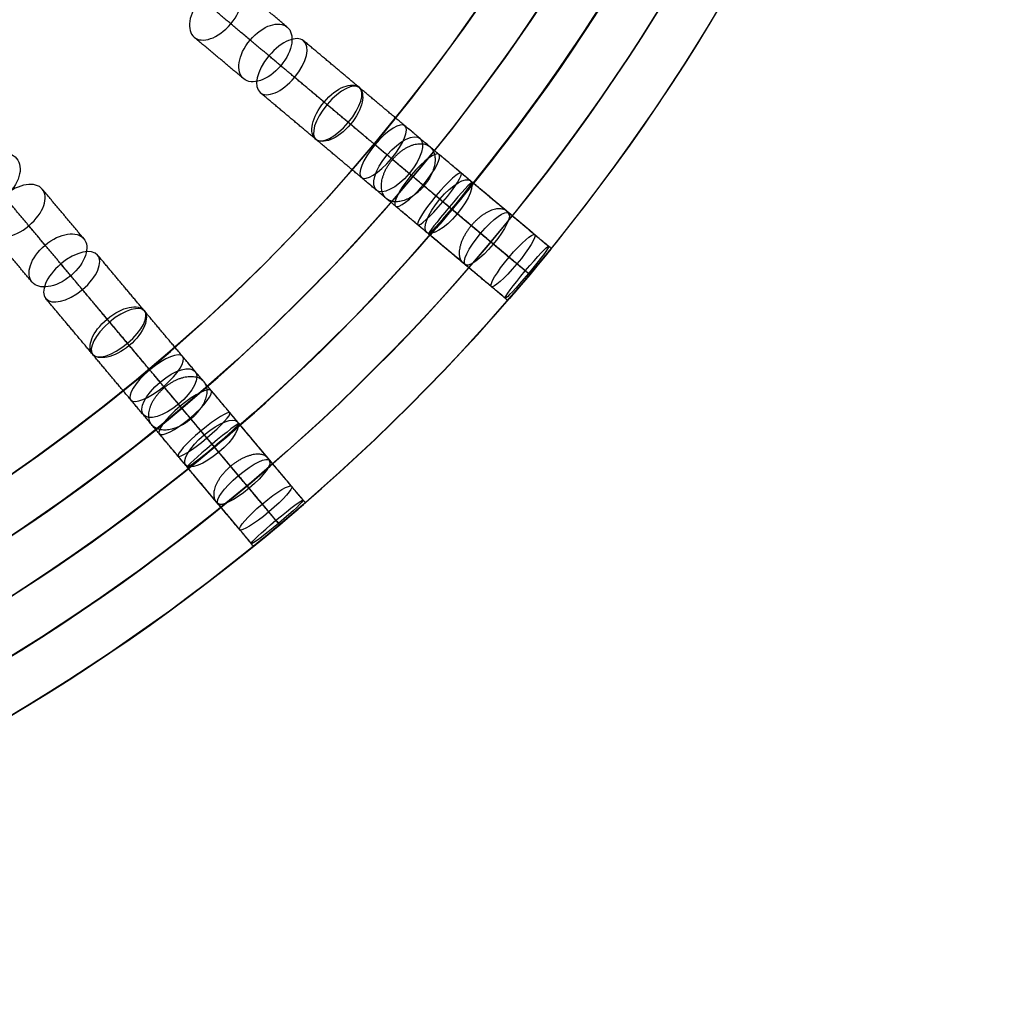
# Model space of a CAD drawing. Header units: millimetres. Extents: x -60 to 60, y -60 to 60.
# Tile 39 of 61: x 31 to 60, y -60 to -31. Entities that reach past the tile are written whole.
import ezdxf

# ---------------------------------------------------------------- set-up
doc = ezdxf.new("R2010")
doc.units = ezdxf.units.MM
doc.header["$MEASUREMENT"] = 0
doc.layers.add('Metal', color=7, linetype='Continuous', true_color=0xb2b2b2)
doc.layers.add('Opal glass', color=7, linetype='Continuous', true_color=0x7b7b7b)

msp = doc.modelspace()

# ---------------------------------------------------------------- linework, layer by layer
at = {"layer": 'Metal'}
for centre, radius in [((0.397, -0.384, 97.154), 56.961), ((0.397, -0.384, 93.154), 53.961), ((0.397, -0.384, 100.154), 53.961)]:
    msp.add_circle(centre, radius, dxfattribs=at)
for centre, radius, start, end in [((0.397, -0.384, 107.154), 56.961, 285.0362, 95.9739), ((0.397, -0.384, 107.154), 56.961, 285.0362, 95.9739), ((0.397, -0.384, 102.154), 56.961, 285.5577, 85.3424), ((0.397, -0.384, 107.154), 55.461, 285.159, 95.8511), ((0.397, -0.384, 107.154), 53.961, 285.2887, 95.7214), ((0.397, -0.384, 107.154), 53.961, 285.2887, 95.7214), ((0.39, -0.346, 97.154), 60, 180, 0), ((0.39, -0.346, 107.154), 60, 180, 0), ((0.39, -0.346, 97.154), 60, 180, 0), ((0.39, -0.346, 97.154), 58.5, 180, 360), ((0.39, -0.346, 97.154), 57, 180, 0), ((0.39, -0.346, 107.154), 57, 180, 0), ((0.39, -0.346, 97.154), 57, 180, 0)]:
    msp.add_arc(centre, radius, start, end, dxfattribs=at)
for points, knots in [([(37.51, -31.494, 137.169), (37.133, -31.943, 137.169), (36.654, -32.081, 137.603), (36.425, -31.889, 138.066), (36.196, -31.697, 138.528), (36.247, -31.2, 138.96), (36.625, -30.751, 138.96), (37.002, -30.301, 138.96), (37.482, -30.164, 138.528), (37.711, -30.357, 138.066), (37.94, -30.549, 137.603), (37.887, -31.044, 137.169), (37.51, -31.494, 137.169)], [0, 0, 0, 0, 1.798117, 1.798117, 1.798117, 3.595535, 3.595535, 3.595535, 5.392954, 5.392954, 5.392954, 7.191071, 7.191071, 7.191071, 7.191071]), ([(37.51, -31.494, 137.169), (37.133, -31.943, 137.169), (36.654, -32.081, 137.603), (36.425, -31.889, 138.066), (36.196, -31.697, 138.528), (36.247, -31.2, 138.96), (36.625, -30.751, 138.96), (37.002, -30.301, 138.96), (37.482, -30.164, 138.528), (37.711, -30.357, 138.066), (37.94, -30.549, 137.603), (37.887, -31.044, 137.169), (37.51, -31.494, 137.169)], [0, 0, 0, 0, 1.798117, 1.798117, 1.798117, 3.595535, 3.595535, 3.595535, 5.392954, 5.392954, 5.392954, 7.191071, 7.191071, 7.191071, 7.191071]), ([(38.987, -32.733, 139.733), (39.362, -32.286, 139.733), (39.413, -31.785, 140.155), (39.178, -31.588, 140.612), (38.942, -31.39, 141.07), (38.457, -31.527, 141.49), (38.082, -31.974, 141.49), (37.707, -32.421, 141.49), (37.657, -32.922, 141.07), (37.892, -33.12, 140.612), (38.128, -33.317, 140.155), (38.612, -33.18, 139.733), (38.987, -32.733, 139.733)], [0, 0, 0, 0, 1.791385, 1.791385, 1.791385, 3.582219, 3.582219, 3.582219, 5.373052, 5.373052, 5.373052, 7.164437, 7.164437, 7.164437, 7.164437]), ([(38.987, -32.733, 139.733), (39.362, -32.286, 139.733), (39.413, -31.785, 140.155), (39.178, -31.588, 140.612), (38.942, -31.39, 141.07), (38.457, -31.527, 141.49), (38.082, -31.974, 141.49), (37.707, -32.421, 141.49), (37.657, -32.922, 141.07), (37.892, -33.12, 140.612), (38.128, -33.317, 140.155), (38.612, -33.18, 139.733), (38.987, -32.733, 139.733)], [0, 0, 0, 0, 1.791385, 1.791385, 1.791385, 3.582219, 3.582219, 3.582219, 5.373052, 5.373052, 5.373052, 7.164437, 7.164437, 7.164437, 7.164437]), ([(39.398, -33.078, 132.766), (39.022, -33.527, 132.766), (38.573, -33.691, 133.22), (38.377, -33.526, 133.708), (38.18, -33.361, 134.195), (38.263, -32.89, 134.648), (38.639, -32.441, 134.648), (39.016, -31.992, 134.648), (39.465, -31.829, 134.195), (39.662, -31.994, 133.708), (39.859, -32.159, 133.22), (39.775, -32.629, 132.766), (39.398, -33.078, 132.766)], [0, 0, 0, 0, 1.79597, 1.79597, 1.79597, 3.591281, 3.591281, 3.591281, 5.386591, 5.386591, 5.386591, 7.182562, 7.182562, 7.182562, 7.182562]), ([(39.398, -33.078, 132.766), (39.022, -33.527, 132.766), (38.573, -33.691, 133.22), (38.377, -33.526, 133.708), (38.18, -33.361, 134.195), (38.263, -32.89, 134.648), (38.639, -32.441, 134.648), (39.016, -31.992, 134.648), (39.465, -31.829, 134.195), (39.662, -31.994, 133.708), (39.859, -32.159, 133.22), (39.775, -32.629, 132.766), (39.398, -33.078, 132.766)], [0, 0, 0, 0, 1.79597, 1.79597, 1.79597, 3.591281, 3.591281, 3.591281, 5.386591, 5.386591, 5.386591, 7.182562, 7.182562, 7.182562, 7.182562]), ([(41.05, -34.464, 135.131), (41.424, -34.018, 135.131), (41.507, -33.542, 135.575), (41.303, -33.371, 136.058), (41.1, -33.2, 136.541), (40.644, -33.363, 136.983), (40.27, -33.809, 136.983), (39.896, -34.256, 136.983), (39.814, -34.732, 136.541), (40.018, -34.903, 136.058), (40.221, -35.074, 135.575), (40.676, -34.91, 135.131), (41.05, -34.464, 135.131)], [0, 0, 0, 0, 1.789504, 1.789504, 1.789504, 3.578487, 3.578487, 3.578487, 5.36747, 5.36747, 5.36747, 7.156975, 7.156975, 7.156975, 7.156975]), ([(41.05, -34.464, 135.131), (41.424, -34.018, 135.131), (41.507, -33.542, 135.575), (41.303, -33.371, 136.058), (41.1, -33.2, 136.541), (40.644, -33.363, 136.983), (40.27, -33.809, 136.983), (39.896, -34.256, 136.983), (39.814, -34.732, 136.541), (40.018, -34.903, 136.058), (40.221, -35.074, 135.575), (40.676, -34.91, 135.131), (41.05, -34.464, 135.131)], [0, 0, 0, 0, 1.789504, 1.789504, 1.789504, 3.578487, 3.578487, 3.578487, 5.36747, 5.36747, 5.36747, 7.156975, 7.156975, 7.156975, 7.156975]), ([(40.986, -34.41, 128.144), (40.609, -34.86, 128.144), (40.192, -35.049, 128.62), (40.029, -34.913, 129.128), (39.867, -34.776, 129.636), (39.98, -34.332, 130.11), (40.357, -33.882, 130.11), (40.734, -33.433, 130.11), (41.152, -33.244, 129.636), (41.315, -33.381, 129.128), (41.478, -33.517, 128.62), (41.364, -33.961, 128.144), (40.986, -34.41, 128.144)], [0, 0, 0, 0, 1.79812, 1.79812, 1.79812, 3.595541, 3.595541, 3.595541, 5.392962, 5.392962, 5.392962, 7.191082, 7.191082, 7.191082, 7.191082]), ([(40.986, -34.41, 128.144), (40.609, -34.86, 128.144), (40.192, -35.049, 128.62), (40.029, -34.913, 129.128), (39.867, -34.776, 129.636), (39.98, -34.332, 130.11), (40.357, -33.882, 130.11), (40.734, -33.433, 130.11), (41.152, -33.244, 129.636), (41.315, -33.381, 129.128), (41.478, -33.517, 128.62), (41.364, -33.961, 128.144), (40.986, -34.41, 128.144)], [0, 0, 0, 0, 1.79812, 1.79812, 1.79812, 3.595541, 3.595541, 3.595541, 5.392962, 5.392962, 5.392962, 7.191082, 7.191082, 7.191082, 7.191082]), ([(42.262, -35.481, 123.318), (41.885, -35.93, 123.318), (41.502, -36.148, 123.807), (41.374, -36.042, 124.333), (41.247, -35.935, 124.858), (41.394, -35.518, 125.346), (41.771, -35.069, 125.346), (42.148, -34.62, 125.346), (42.533, -34.403, 124.858), (42.66, -34.509, 124.333), (42.787, -34.616, 123.807), (42.639, -35.032, 123.318), (42.262, -35.481, 123.318)], [0, 0, 0, 0, 1.796305, 1.796305, 1.796305, 3.591944, 3.591944, 3.591944, 5.387583, 5.387583, 5.387583, 7.183888, 7.183888, 7.183888, 7.183888]), ([(42.262, -35.481, 123.318), (41.885, -35.93, 123.318), (41.502, -36.148, 123.807), (41.374, -36.042, 124.333), (41.247, -35.935, 124.858), (41.394, -35.518, 125.346), (41.771, -35.069, 125.346), (42.148, -34.62, 125.346), (42.533, -34.403, 124.858), (42.66, -34.509, 124.333), (42.787, -34.616, 123.807), (42.639, -35.032, 123.318), (42.262, -35.481, 123.318)], [0, 0, 0, 0, 1.796305, 1.796305, 1.796305, 3.591944, 3.591944, 3.591944, 5.387583, 5.387583, 5.387583, 7.183888, 7.183888, 7.183888, 7.183888]), ([(42.786, -35.921, 130.326), (43.162, -35.474, 130.326), (43.273, -35.024, 130.792), (43.104, -34.882, 131.296), (42.934, -34.739, 131.801), (42.509, -34.926, 132.265), (42.134, -35.373, 132.265), (41.759, -35.82, 132.265), (41.648, -36.271, 131.801), (41.818, -36.414, 131.296), (41.988, -36.556, 130.792), (42.411, -36.368, 130.326), (42.786, -35.921, 130.326)], [0, 0, 0, 0, 1.791387, 1.791387, 1.791387, 3.582223, 3.582223, 3.582223, 5.373059, 5.373059, 5.373059, 7.164447, 7.164447, 7.164447, 7.164447]), ([(42.786, -35.921, 130.326), (43.162, -35.474, 130.326), (43.273, -35.024, 130.792), (43.104, -34.882, 131.296), (42.934, -34.739, 131.801), (42.509, -34.926, 132.265), (42.134, -35.373, 132.265), (41.759, -35.82, 132.265), (41.648, -36.271, 131.801), (41.818, -36.414, 131.296), (41.988, -36.556, 130.792), (42.411, -36.368, 130.326), (42.786, -35.921, 130.326)], [0, 0, 0, 0, 1.791387, 1.791387, 1.791387, 3.582223, 3.582223, 3.582223, 5.373059, 5.373059, 5.373059, 7.164447, 7.164447, 7.164447, 7.164447]), ([(30.823, -36.615, 144.01), (31.259, -36.249, 144.01), (31.396, -35.742, 144.384), (31.173, -35.476, 144.813), (30.951, -35.211, 145.243), (30.427, -35.257, 145.616), (29.991, -35.623, 145.616), (29.555, -35.989, 145.616), (29.418, -36.497, 145.243), (29.641, -36.762, 144.813), (29.864, -37.027, 144.384), (30.387, -36.981, 144.01), (30.823, -36.615, 144.01)], [0, 0, 0, 0, 1.765808, 1.765808, 1.765808, 3.531415, 3.531415, 3.531415, 5.297022, 5.297022, 5.297022, 7.06283, 7.06283, 7.06283, 7.06283]), ([(30.823, -36.615, 144.01), (31.259, -36.249, 144.01), (31.396, -35.742, 144.384), (31.173, -35.476, 144.813), (30.951, -35.211, 145.243), (30.427, -35.257, 145.616), (29.991, -35.623, 145.616), (29.555, -35.989, 145.616), (29.418, -36.497, 145.243), (29.641, -36.762, 144.813), (29.864, -37.027, 144.384), (30.387, -36.981, 144.01), (30.823, -36.615, 144.01)], [0, 0, 0, 0, 1.765808, 1.765808, 1.765808, 3.531415, 3.531415, 3.531415, 5.297022, 5.297022, 5.297022, 7.06283, 7.06283, 7.06283, 7.06283]), ([(43.197, -36.265, 118.398), (42.821, -36.712, 118.398), (42.471, -36.961, 118.895), (42.38, -36.885, 119.433), (42.289, -36.809, 119.971), (42.472, -36.419, 120.467), (42.847, -35.972, 120.467), (43.222, -35.524, 120.467), (43.574, -35.277, 119.971), (43.665, -35.353, 119.433), (43.756, -35.429, 118.895), (43.572, -35.818, 118.398), (43.197, -36.265, 118.398)], [0, 0, 0, 0, 1.79217, 1.79217, 1.79217, 3.583746, 3.583746, 3.583746, 5.375322, 5.375322, 5.375322, 7.167492, 7.167492, 7.167492, 7.167492]), ([(43.197, -36.265, 118.398), (42.821, -36.712, 118.398), (42.471, -36.961, 118.895), (42.38, -36.885, 119.433), (42.289, -36.809, 119.971), (42.472, -36.419, 120.467), (42.847, -35.972, 120.467), (43.222, -35.524, 120.467), (43.574, -35.277, 119.971), (43.665, -35.353, 119.433), (43.756, -35.429, 118.895), (43.572, -35.818, 118.398), (43.197, -36.265, 118.398)], [0, 0, 0, 0, 1.79217, 1.79217, 1.79217, 3.583746, 3.583746, 3.583746, 5.375322, 5.375322, 5.375322, 7.167492, 7.167492, 7.167492, 7.167492]), ([(43.786, -36.76, 113.464), (43.413, -37.205, 113.464), (43.094, -37.485, 113.963), (43.04, -37.439, 114.509), (42.985, -37.393, 115.056), (43.205, -37.03, 115.554), (43.578, -36.585, 115.554), (43.951, -36.14, 115.554), (44.271, -35.861, 115.056), (44.325, -35.907, 114.509), (44.38, -35.953, 113.963), (44.16, -36.315, 113.464), (43.786, -36.76, 113.464)], [0, 0, 0, 0, 1.786582, 1.786582, 1.786582, 3.572664, 3.572664, 3.572664, 5.358745, 5.358745, 5.358745, 7.145328, 7.145328, 7.145328, 7.145328]), ([(43.786, -36.76, 113.464), (43.413, -37.205, 113.464), (43.094, -37.485, 113.963), (43.04, -37.439, 114.509), (42.985, -37.393, 115.056), (43.205, -37.03, 115.554), (43.578, -36.585, 115.554), (43.951, -36.14, 115.554), (44.271, -35.861, 115.056), (44.325, -35.907, 114.509), (44.38, -35.953, 113.963), (44.16, -36.315, 113.464), (43.786, -36.76, 113.464)], [0, 0, 0, 0, 1.786582, 1.786582, 1.786582, 3.572664, 3.572664, 3.572664, 5.358745, 5.358745, 5.358745, 7.145328, 7.145328, 7.145328, 7.145328]), ([(44.209, -37.114, 125.266), (44.583, -36.668, 125.266), (44.729, -36.245, 125.746), (44.594, -36.132, 126.268), (44.46, -36.019, 126.791), (44.067, -36.235, 127.269), (43.693, -36.681, 127.269), (43.318, -37.128, 127.269), (43.174, -37.552, 126.791), (43.308, -37.664, 126.268), (43.443, -37.777, 125.746), (43.834, -37.561, 125.266), (44.209, -37.114, 125.266)], [0, 0, 0, 0, 1.789798, 1.789798, 1.789798, 3.579069, 3.579069, 3.579069, 5.368341, 5.368341, 5.368341, 7.158138, 7.158138, 7.158138, 7.158138]), ([(44.209, -37.114, 125.266), (44.583, -36.668, 125.266), (44.729, -36.245, 125.746), (44.594, -36.132, 126.268), (44.46, -36.019, 126.791), (44.067, -36.235, 127.269), (43.693, -36.681, 127.269), (43.318, -37.128, 127.269), (43.174, -37.552, 126.791), (43.308, -37.664, 126.268), (43.443, -37.777, 125.746), (43.834, -37.561, 125.266), (44.209, -37.114, 125.266)], [0, 0, 0, 0, 1.789798, 1.789798, 1.789798, 3.579069, 3.579069, 3.579069, 5.368341, 5.368341, 5.368341, 7.158138, 7.158138, 7.158138, 7.158138]), ([(31.537, -37.466, 137.169), (31.088, -37.844, 137.169), (30.592, -37.896, 137.603), (30.4, -37.667, 138.066), (30.208, -37.438, 138.528), (30.345, -36.958, 138.96), (30.794, -36.581, 138.96), (31.244, -36.203, 138.96), (31.74, -36.152, 138.528), (31.933, -36.381, 138.066), (32.125, -36.61, 137.603), (31.987, -37.089, 137.169), (31.537, -37.466, 137.169)], [0, 0, 0, 0, 1.798117, 1.798117, 1.798117, 3.595535, 3.595535, 3.595535, 5.392954, 5.392954, 5.392954, 7.191071, 7.191071, 7.191071, 7.191071]), ([(31.537, -37.466, 137.169), (31.088, -37.844, 137.169), (30.592, -37.896, 137.603), (30.4, -37.667, 138.066), (30.208, -37.438, 138.528), (30.345, -36.958, 138.96), (30.794, -36.581, 138.96), (31.244, -36.203, 138.96), (31.74, -36.152, 138.528), (31.933, -36.381, 138.066), (32.125, -36.61, 137.603), (31.987, -37.089, 137.169), (31.537, -37.466, 137.169)], [0, 0, 0, 0, 1.798117, 1.798117, 1.798117, 3.595535, 3.595535, 3.595535, 5.392954, 5.392954, 5.392954, 7.191071, 7.191071, 7.191071, 7.191071]), ([(44.04, -36.973, 108.627), (43.67, -37.413, 108.627), (43.381, -37.725, 109.117), (43.363, -37.71, 109.668), (43.344, -37.694, 110.219), (43.6, -37.354, 110.708), (43.97, -36.914, 110.708), (44.339, -36.473, 110.708), (44.63, -36.162, 110.219), (44.648, -36.178, 109.668), (44.667, -36.193, 109.117), (44.41, -36.532, 108.627), (44.04, -36.973, 108.627)], [0, 0, 0, 0, 1.775599, 1.775599, 1.775599, 3.550861, 3.550861, 3.550861, 5.326123, 5.326123, 5.326123, 7.101722, 7.101722, 7.101722, 7.101722]), ([(44.04, -36.973, 108.627), (43.67, -37.413, 108.627), (43.381, -37.725, 109.117), (43.363, -37.71, 109.668), (43.344, -37.694, 110.219), (43.6, -37.354, 110.708), (43.97, -36.914, 110.708), (44.339, -36.473, 110.708), (44.63, -36.162, 110.219), (44.648, -36.178, 109.668), (44.667, -36.193, 109.117), (44.41, -36.532, 108.627), (44.04, -36.973, 108.627)], [0, 0, 0, 0, 1.775599, 1.775599, 1.775599, 3.550861, 3.550861, 3.550861, 5.326123, 5.326123, 5.326123, 7.101722, 7.101722, 7.101722, 7.101722]), ([(44.055, -36.985, 99.09), (43.699, -37.409, 99.09), (43.405, -37.745, 99.54), (43.405, -37.745, 100.093), (43.405, -37.745, 100.645), (43.698, -37.41, 101.097), (44.055, -36.985, 101.097), (44.411, -36.56, 101.097), (44.691, -36.213, 100.645), (44.691, -36.213, 100.093), (44.691, -36.213, 99.54), (44.411, -36.561, 99.09), (44.055, -36.985, 99.09)], [0, 0, 0, 0, 1.740233, 1.740233, 1.740233, 3.481495, 3.481495, 3.481495, 5.222758, 5.222758, 5.222758, 6.962991, 6.962991, 6.962991, 6.962991]), ([(44.055, -36.985, 103.74), (43.691, -37.418, 103.74), (43.405, -37.745, 104.211), (43.405, -37.745, 104.763), (43.405, -37.745, 105.315), (43.69, -37.419, 105.791), (44.055, -36.985, 105.791), (44.419, -36.551, 105.791), (44.691, -36.213, 105.315), (44.691, -36.213, 104.763), (44.691, -36.213, 104.211), (44.418, -36.552, 103.74), (44.055, -36.985, 103.74)], [0, 0, 0, 0, 1.759201, 1.759201, 1.759201, 3.521393, 3.521393, 3.521393, 5.283586, 5.283586, 5.283586, 7.042787, 7.042787, 7.042787, 7.042787]), ([(44.055, -36.985, 99.09), (43.699, -37.409, 99.09), (43.405, -37.745, 99.54), (43.405, -37.745, 100.093), (43.405, -37.745, 100.645), (43.698, -37.41, 101.097), (44.055, -36.985, 101.097), (44.411, -36.56, 101.097), (44.691, -36.213, 100.645), (44.691, -36.213, 100.093), (44.691, -36.213, 99.54), (44.411, -36.561, 99.09), (44.055, -36.985, 99.09)], [0, 0, 0, 0, 1.740233, 1.740233, 1.740233, 3.481495, 3.481495, 3.481495, 5.222758, 5.222758, 5.222758, 6.962991, 6.962991, 6.962991, 6.962991]), ([(44.055, -36.985, 103.74), (43.691, -37.418, 103.74), (43.405, -37.745, 104.211), (43.405, -37.745, 104.763), (43.405, -37.745, 105.315), (43.69, -37.419, 105.791), (44.055, -36.985, 105.791), (44.419, -36.551, 105.791), (44.691, -36.213, 105.315), (44.691, -36.213, 104.763), (44.691, -36.213, 104.211), (44.418, -36.552, 103.74), (44.055, -36.985, 103.74)], [0, 0, 0, 0, 1.759201, 1.759201, 1.759201, 3.521393, 3.521393, 3.521393, 5.283586, 5.283586, 5.283586, 7.042787, 7.042787, 7.042787, 7.042787]), ([(45.274, -38.009, 120.075), (45.648, -37.564, 120.075), (45.828, -37.168, 120.563), (45.73, -37.086, 121.099), (45.632, -37.003, 121.636), (45.272, -37.249, 122.123), (44.899, -37.694, 122.123), (44.526, -38.139, 122.123), (44.346, -38.535, 121.636), (44.445, -38.618, 121.099), (44.543, -38.7, 120.563), (44.901, -38.453, 120.075), (45.274, -38.009, 120.075)], [0, 0, 0, 0, 1.78617, 1.78617, 1.78617, 3.57187, 3.57187, 3.57187, 5.35757, 5.35757, 5.35757, 7.143741, 7.143741, 7.143741, 7.143741]), ([(45.274, -38.009, 120.075), (45.648, -37.564, 120.075), (45.828, -37.168, 120.563), (45.73, -37.086, 121.099), (45.632, -37.003, 121.636), (45.272, -37.249, 122.123), (44.899, -37.694, 122.123), (44.526, -38.139, 122.123), (44.346, -38.535, 121.636), (44.445, -38.618, 121.099), (44.543, -38.7, 120.563), (44.901, -38.453, 120.075), (45.274, -38.009, 120.075)], [0, 0, 0, 0, 1.78617, 1.78617, 1.78617, 3.57187, 3.57187, 3.57187, 5.35757, 5.35757, 5.35757, 7.143741, 7.143741, 7.143741, 7.143741]), ([(32.777, -38.943, 139.733), (33.224, -38.568, 139.733), (33.361, -38.084, 140.155), (33.164, -37.849, 140.612), (32.966, -37.613, 141.07), (32.465, -37.664, 141.49), (32.018, -38.039, 141.49), (31.571, -38.413, 141.49), (31.434, -38.899, 141.07), (31.632, -39.134, 140.612), (31.829, -39.369, 140.155), (32.33, -39.318, 139.733), (32.777, -38.943, 139.733)], [0, 0, 0, 0, 1.791385, 1.791385, 1.791385, 3.582219, 3.582219, 3.582219, 5.373052, 5.373052, 5.373052, 7.164437, 7.164437, 7.164437, 7.164437]), ([(32.777, -38.943, 139.733), (33.224, -38.568, 139.733), (33.361, -38.084, 140.155), (33.164, -37.849, 140.612), (32.966, -37.613, 141.07), (32.465, -37.664, 141.49), (32.018, -38.039, 141.49), (31.571, -38.413, 141.49), (31.434, -38.899, 141.07), (31.632, -39.134, 140.612), (31.829, -39.369, 140.155), (32.33, -39.318, 139.733), (32.777, -38.943, 139.733)], [0, 0, 0, 0, 1.791385, 1.791385, 1.791385, 3.582219, 3.582219, 3.582219, 5.373052, 5.373052, 5.373052, 7.164437, 7.164437, 7.164437, 7.164437]), ([(45.974, -38.595, 114.842), (46.345, -38.153, 114.842), (46.562, -37.783, 115.334), (46.5, -37.732, 115.88), (46.439, -37.68, 116.425), (46.112, -37.957, 116.916), (45.74, -38.399, 116.916), (45.369, -38.842, 116.916), (45.153, -39.212, 116.425), (45.215, -39.264, 115.88), (45.276, -39.316, 115.334), (45.602, -39.038, 114.842), (45.974, -38.595, 114.842)], [0, 0, 0, 0, 1.781258, 1.781258, 1.781258, 3.562118, 3.562118, 3.562118, 5.342978, 5.342978, 5.342978, 7.124236, 7.124236, 7.124236, 7.124236]), ([(45.974, -38.595, 114.842), (46.345, -38.153, 114.842), (46.562, -37.783, 115.334), (46.5, -37.732, 115.88), (46.439, -37.68, 116.425), (46.112, -37.957, 116.916), (45.74, -38.399, 116.916), (45.369, -38.842, 116.916), (45.153, -39.212, 116.425), (45.215, -39.264, 115.88), (45.276, -39.316, 115.334), (45.602, -39.038, 114.842), (45.974, -38.595, 114.842)], [0, 0, 0, 0, 1.781258, 1.781258, 1.781258, 3.562118, 3.562118, 3.562118, 5.342978, 5.342978, 5.342978, 7.124236, 7.124236, 7.124236, 7.124236]), ([(33.122, -39.354, 132.766), (32.673, -39.731, 132.766), (32.203, -39.815, 133.22), (32.038, -39.618, 133.708), (31.873, -39.422, 134.195), (32.036, -38.972, 134.648), (32.485, -38.595, 134.648), (32.934, -38.219, 134.648), (33.405, -38.136, 134.195), (33.57, -38.333, 133.708), (33.735, -38.529, 133.22), (33.571, -38.978, 132.766), (33.122, -39.354, 132.766)], [0, 0, 0, 0, 1.79597, 1.79597, 1.79597, 3.591281, 3.591281, 3.591281, 5.386591, 5.386591, 5.386591, 7.182562, 7.182562, 7.182562, 7.182562]), ([(33.122, -39.354, 132.766), (32.673, -39.731, 132.766), (32.203, -39.815, 133.22), (32.038, -39.618, 133.708), (31.873, -39.422, 134.195), (32.036, -38.972, 134.648), (32.485, -38.595, 134.648), (32.934, -38.219, 134.648), (33.405, -38.136, 134.195), (33.57, -38.333, 133.708), (33.735, -38.529, 133.22), (33.571, -38.978, 132.766), (33.122, -39.354, 132.766)], [0, 0, 0, 0, 1.79597, 1.79597, 1.79597, 3.591281, 3.591281, 3.591281, 5.386591, 5.386591, 5.386591, 7.182562, 7.182562, 7.182562, 7.182562]), ([(46.313, -38.88, 109.639), (46.681, -38.442, 109.639), (46.935, -38.096, 110.124), (46.91, -38.076, 110.675), (46.885, -38.055, 111.226), (46.588, -38.363, 111.711), (46.22, -38.802, 111.711), (45.852, -39.241, 111.711), (45.6, -39.587, 111.226), (45.624, -39.608, 110.675), (45.649, -39.628, 110.124), (45.945, -39.319, 109.639), (46.313, -38.88, 109.639)], [0, 0, 0, 0, 1.771564, 1.771564, 1.771564, 3.542859, 3.542859, 3.542859, 5.314153, 5.314153, 5.314153, 7.085717, 7.085717, 7.085717, 7.085717]), ([(46.313, -38.88, 109.639), (46.681, -38.442, 109.639), (46.935, -38.096, 110.124), (46.91, -38.076, 110.675), (46.885, -38.055, 111.226), (46.588, -38.363, 111.711), (46.22, -38.802, 111.711), (45.852, -39.241, 111.711), (45.6, -39.587, 111.226), (45.624, -39.608, 110.675), (45.649, -39.628, 110.124), (45.945, -39.319, 109.639), (46.313, -38.88, 109.639)], [0, 0, 0, 0, 1.771564, 1.771564, 1.771564, 3.542859, 3.542859, 3.542859, 5.314153, 5.314153, 5.314153, 7.085717, 7.085717, 7.085717, 7.085717]), ([(46.353, -38.913, 99.337), (46.709, -38.489, 99.337), (46.989, -38.142, 99.787), (46.989, -38.142, 100.34), (46.989, -38.142, 100.892), (46.709, -38.489, 101.344), (46.353, -38.913, 101.344), (45.996, -39.338, 101.344), (45.704, -39.674, 100.892), (45.704, -39.674, 100.34), (45.704, -39.674, 99.787), (45.997, -39.338, 99.337), (46.353, -38.913, 99.337)], [0, 0, 0, 0, 1.740253, 1.740253, 1.740253, 3.481484, 3.481484, 3.481484, 5.222715, 5.222715, 5.222715, 6.962967, 6.962967, 6.962967, 6.962967]), ([(46.353, -38.913, 104.425), (46.716, -38.48, 104.425), (46.989, -38.142, 104.897), (46.989, -38.142, 105.449), (46.989, -38.142, 106.001), (46.717, -38.479, 106.477), (46.353, -38.913, 106.477), (45.988, -39.348, 106.477), (45.704, -39.674, 106.001), (45.704, -39.674, 105.449), (45.704, -39.674, 104.897), (45.989, -39.347, 104.425), (46.353, -38.913, 104.425)], [0, 0, 0, 0, 1.75927, 1.75927, 1.75927, 3.521382, 3.521382, 3.521382, 5.283493, 5.283493, 5.283493, 7.042763, 7.042763, 7.042763, 7.042763]), ([(46.353, -38.913, 99.337), (46.709, -38.489, 99.337), (46.989, -38.142, 99.787), (46.989, -38.142, 100.34), (46.989, -38.142, 100.892), (46.709, -38.489, 101.344), (46.353, -38.913, 101.344), (45.996, -39.338, 101.344), (45.704, -39.674, 100.892), (45.704, -39.674, 100.34), (45.704, -39.674, 99.787), (45.997, -39.338, 99.337), (46.353, -38.913, 99.337)], [0, 0, 0, 0, 1.740253, 1.740253, 1.740253, 3.481484, 3.481484, 3.481484, 5.222715, 5.222715, 5.222715, 6.962967, 6.962967, 6.962967, 6.962967]), ([(46.353, -38.913, 104.425), (46.716, -38.48, 104.425), (46.989, -38.142, 104.897), (46.989, -38.142, 105.449), (46.989, -38.142, 106.001), (46.717, -38.479, 106.477), (46.353, -38.913, 106.477), (45.988, -39.348, 106.477), (45.704, -39.674, 106.001), (45.704, -39.674, 105.449), (45.704, -39.674, 104.897), (45.989, -39.347, 104.425), (46.353, -38.913, 104.425)], [0, 0, 0, 0, 1.75927, 1.75927, 1.75927, 3.521382, 3.521382, 3.521382, 5.283493, 5.283493, 5.283493, 7.042763, 7.042763, 7.042763, 7.042763]), ([(34.508, -41.006, 135.131), (34.954, -40.632, 135.131), (35.118, -40.177, 135.575), (34.947, -39.974, 136.058), (34.776, -39.77, 136.541), (34.299, -39.852, 136.983), (33.853, -40.226, 136.983), (33.407, -40.6, 136.983), (33.244, -41.056, 136.541), (33.415, -41.259, 136.058), (33.586, -41.463, 135.575), (34.062, -41.381, 135.131), (34.508, -41.006, 135.131)], [0, 0, 0, 0, 1.789505, 1.789505, 1.789505, 3.578487, 3.578487, 3.578487, 5.36747, 5.36747, 5.36747, 7.156975, 7.156975, 7.156975, 7.156975]), ([(34.508, -41.006, 135.131), (34.954, -40.632, 135.131), (35.118, -40.177, 135.575), (34.947, -39.974, 136.058), (34.776, -39.77, 136.541), (34.299, -39.852, 136.983), (33.853, -40.226, 136.983), (33.407, -40.6, 136.983), (33.244, -41.056, 136.541), (33.415, -41.259, 136.058), (33.586, -41.463, 135.575), (34.062, -41.381, 135.131), (34.508, -41.006, 135.131)], [0, 0, 0, 0, 1.789505, 1.789505, 1.789505, 3.578487, 3.578487, 3.578487, 5.36747, 5.36747, 5.36747, 7.156975, 7.156975, 7.156975, 7.156975]), ([(34.454, -40.942, 128.144), (34.005, -41.32, 128.144), (33.561, -41.434, 128.62), (33.425, -41.271, 129.128), (33.288, -41.108, 129.636), (33.477, -40.69, 130.11), (33.926, -40.313, 130.11), (34.376, -39.936, 130.11), (34.82, -39.823, 129.636), (34.957, -39.986, 129.128), (35.093, -40.148, 128.62), (34.904, -40.565, 128.144), (34.454, -40.942, 128.144)], [0, 0, 0, 0, 1.79812, 1.79812, 1.79812, 3.595541, 3.595541, 3.595541, 5.392963, 5.392963, 5.392963, 7.191082, 7.191082, 7.191082, 7.191082]), ([(34.454, -40.942, 128.144), (34.005, -41.32, 128.144), (33.561, -41.434, 128.62), (33.425, -41.271, 129.128), (33.288, -41.108, 129.636), (33.477, -40.69, 130.11), (33.926, -40.313, 130.11), (34.376, -39.936, 130.11), (34.82, -39.823, 129.636), (34.957, -39.986, 129.128), (35.093, -40.148, 128.62), (34.904, -40.565, 128.144), (34.454, -40.942, 128.144)], [0, 0, 0, 0, 1.79812, 1.79812, 1.79812, 3.595541, 3.595541, 3.595541, 5.392963, 5.392963, 5.392963, 7.191082, 7.191082, 7.191082, 7.191082]), ([(35.525, -42.218, 123.318), (35.076, -42.595, 123.318), (34.66, -42.743, 123.807), (34.553, -42.616, 124.333), (34.447, -42.489, 124.858), (34.664, -42.104, 125.346), (35.113, -41.727, 125.346), (35.562, -41.35, 125.346), (35.979, -41.203, 124.858), (36.085, -41.331, 124.333), (36.192, -41.458, 123.807), (35.974, -41.841, 123.318), (35.525, -42.218, 123.318)], [0, 0, 0, 0, 1.796305, 1.796305, 1.796305, 3.591944, 3.591944, 3.591944, 5.387583, 5.387583, 5.387583, 7.183888, 7.183888, 7.183888, 7.183888]), ([(35.525, -42.218, 123.318), (35.076, -42.595, 123.318), (34.66, -42.743, 123.807), (34.553, -42.616, 124.333), (34.447, -42.489, 124.858), (34.664, -42.104, 125.346), (35.113, -41.727, 125.346), (35.562, -41.35, 125.346), (35.979, -41.203, 124.858), (36.085, -41.331, 124.333), (36.192, -41.458, 123.807), (35.974, -41.841, 123.318), (35.525, -42.218, 123.318)], [0, 0, 0, 0, 1.796305, 1.796305, 1.796305, 3.591944, 3.591944, 3.591944, 5.387583, 5.387583, 5.387583, 7.183888, 7.183888, 7.183888, 7.183888]), ([(35.965, -42.743, 130.326), (36.412, -42.368, 130.326), (36.6, -41.944, 130.792), (36.458, -41.774, 131.296), (36.315, -41.604, 131.801), (35.864, -41.715, 132.265), (35.417, -42.09, 132.265), (34.97, -42.465, 132.265), (34.783, -42.89, 131.801), (34.926, -43.06, 131.296), (35.068, -43.23, 130.792), (35.518, -43.118, 130.326), (35.965, -42.743, 130.326)], [0, 0, 0, 0, 1.791388, 1.791388, 1.791388, 3.582224, 3.582224, 3.582224, 5.37306, 5.37306, 5.37306, 7.164447, 7.164447, 7.164447, 7.164447]), ([(35.965, -42.743, 130.326), (36.412, -42.368, 130.326), (36.6, -41.944, 130.792), (36.458, -41.774, 131.296), (36.315, -41.604, 131.801), (35.864, -41.715, 132.265), (35.417, -42.09, 132.265), (34.97, -42.465, 132.265), (34.783, -42.89, 131.801), (34.926, -43.06, 131.296), (35.068, -43.23, 130.792), (35.518, -43.118, 130.326), (35.965, -42.743, 130.326)], [0, 0, 0, 0, 1.791388, 1.791388, 1.791388, 3.582224, 3.582224, 3.582224, 5.37306, 5.37306, 5.37306, 7.164447, 7.164447, 7.164447, 7.164447]), ([(36.309, -43.153, 118.398), (35.862, -43.528, 118.398), (35.473, -43.712, 118.895), (35.397, -43.621, 119.433), (35.32, -43.53, 119.971), (35.568, -43.178, 120.467), (36.016, -42.803, 120.467), (36.463, -42.428, 120.467), (36.853, -42.245, 119.971), (36.929, -42.336, 119.433), (37.005, -42.427, 118.895), (36.756, -42.777, 118.398), (36.309, -43.153, 118.398)], [0, 0, 0, 0, 1.79217, 1.79217, 1.79217, 3.583746, 3.583746, 3.583746, 5.375322, 5.375322, 5.375322, 7.167492, 7.167492, 7.167492, 7.167492]), ([(36.309, -43.153, 118.398), (35.862, -43.528, 118.398), (35.473, -43.712, 118.895), (35.397, -43.621, 119.433), (35.32, -43.53, 119.971), (35.568, -43.178, 120.467), (36.016, -42.803, 120.467), (36.463, -42.428, 120.467), (36.853, -42.245, 119.971), (36.929, -42.336, 119.433), (37.005, -42.427, 118.895), (36.756, -42.777, 118.398), (36.309, -43.153, 118.398)], [0, 0, 0, 0, 1.79217, 1.79217, 1.79217, 3.583746, 3.583746, 3.583746, 5.375322, 5.375322, 5.375322, 7.167492, 7.167492, 7.167492, 7.167492]), ([(36.804, -43.742, 113.464), (36.359, -44.116, 113.464), (35.997, -44.336, 113.963), (35.951, -44.282, 114.509), (35.905, -44.227, 115.056), (36.184, -43.907, 115.554), (36.629, -43.534, 115.554), (37.074, -43.161, 115.554), (37.437, -42.942, 115.056), (37.483, -42.996, 114.509), (37.529, -43.051, 113.963), (37.249, -43.369, 113.464), (36.804, -43.742, 113.464)], [0, 0, 0, 0, 1.786582, 1.786582, 1.786582, 3.572664, 3.572664, 3.572664, 5.358745, 5.358745, 5.358745, 7.145328, 7.145328, 7.145328, 7.145328]), ([(36.804, -43.742, 113.464), (36.359, -44.116, 113.464), (35.997, -44.336, 113.963), (35.951, -44.282, 114.509), (35.905, -44.227, 115.056), (36.184, -43.907, 115.554), (36.629, -43.534, 115.554), (37.074, -43.161, 115.554), (37.437, -42.942, 115.056), (37.483, -42.996, 114.509), (37.529, -43.051, 113.963), (37.249, -43.369, 113.464), (36.804, -43.742, 113.464)], [0, 0, 0, 0, 1.786582, 1.786582, 1.786582, 3.572664, 3.572664, 3.572664, 5.358745, 5.358745, 5.358745, 7.145328, 7.145328, 7.145328, 7.145328]), ([(37.158, -44.165, 125.266), (37.605, -43.79, 125.266), (37.821, -43.399, 125.746), (37.708, -43.265, 126.268), (37.595, -43.13, 126.791), (37.171, -43.274, 127.269), (36.725, -43.649, 127.269), (36.279, -44.023, 127.269), (36.063, -44.416, 126.791), (36.176, -44.55, 126.268), (36.289, -44.685, 125.746), (36.712, -44.539, 125.266), (37.158, -44.165, 125.266)], [0, 0, 0, 0, 1.789798, 1.789798, 1.789798, 3.579069, 3.579069, 3.579069, 5.36834, 5.36834, 5.36834, 7.158138, 7.158138, 7.158138, 7.158138]), ([(37.158, -44.165, 125.266), (37.605, -43.79, 125.266), (37.821, -43.399, 125.746), (37.708, -43.265, 126.268), (37.595, -43.13, 126.791), (37.171, -43.274, 127.269), (36.725, -43.649, 127.269), (36.279, -44.023, 127.269), (36.063, -44.416, 126.791), (36.176, -44.55, 126.268), (36.289, -44.685, 125.746), (36.712, -44.539, 125.266), (37.158, -44.165, 125.266)], [0, 0, 0, 0, 1.789798, 1.789798, 1.789798, 3.579069, 3.579069, 3.579069, 5.36834, 5.36834, 5.36834, 7.158138, 7.158138, 7.158138, 7.158138]), ([(37.017, -43.996, 108.627), (36.576, -44.366, 108.627), (36.237, -44.623, 109.117), (36.222, -44.604, 109.668), (36.206, -44.586, 110.219), (36.517, -44.295, 110.708), (36.958, -43.926, 110.708), (37.398, -43.556, 110.708), (37.738, -43.3, 110.219), (37.754, -43.319, 109.668), (37.769, -43.337, 109.117), (37.457, -43.627, 108.627), (37.017, -43.996, 108.627)], [0, 0, 0, 0, 1.775599, 1.775599, 1.775599, 3.550861, 3.550861, 3.550861, 5.326123, 5.326123, 5.326123, 7.101722, 7.101722, 7.101722, 7.101722]), ([(37.017, -43.996, 108.627), (36.576, -44.366, 108.627), (36.237, -44.623, 109.117), (36.222, -44.604, 109.668), (36.206, -44.586, 110.219), (36.517, -44.295, 110.708), (36.958, -43.926, 110.708), (37.398, -43.556, 110.708), (37.738, -43.3, 110.219), (37.754, -43.319, 109.668), (37.769, -43.337, 109.117), (37.457, -43.627, 108.627), (37.017, -43.996, 108.627)], [0, 0, 0, 0, 1.775599, 1.775599, 1.775599, 3.550861, 3.550861, 3.550861, 5.326123, 5.326123, 5.326123, 7.101722, 7.101722, 7.101722, 7.101722]), ([(37.029, -44.011, 99.09), (36.605, -44.367, 99.09), (36.257, -44.647, 99.54), (36.257, -44.647, 100.093), (36.257, -44.647, 100.645), (36.604, -44.367, 101.097), (37.029, -44.011, 101.097), (37.454, -43.654, 101.097), (37.789, -43.361, 100.645), (37.789, -43.361, 100.093), (37.789, -43.361, 99.54), (37.453, -43.655, 99.09), (37.029, -44.011, 99.09)], [0, 0, 0, 0, 1.740233, 1.740233, 1.740233, 3.481496, 3.481496, 3.481496, 5.222758, 5.222758, 5.222758, 6.962991, 6.962991, 6.962991, 6.962991]), ([(37.029, -44.011, 103.74), (36.596, -44.374, 103.74), (36.257, -44.647, 104.211), (36.257, -44.647, 104.763), (36.257, -44.647, 105.315), (36.595, -44.375, 105.791), (37.029, -44.011, 105.791), (37.463, -43.646, 105.791), (37.789, -43.361, 105.315), (37.789, -43.361, 104.763), (37.789, -43.361, 104.211), (37.462, -43.647, 103.74), (37.029, -44.011, 103.74)], [0, 0, 0, 0, 1.759201, 1.759201, 1.759201, 3.521393, 3.521393, 3.521393, 5.283586, 5.283586, 5.283586, 7.042787, 7.042787, 7.042787, 7.042787]), ([(37.029, -44.011, 99.09), (36.605, -44.367, 99.09), (36.257, -44.647, 99.54), (36.257, -44.647, 100.093), (36.257, -44.647, 100.645), (36.604, -44.367, 101.097), (37.029, -44.011, 101.097), (37.454, -43.654, 101.097), (37.789, -43.361, 100.645), (37.789, -43.361, 100.093), (37.789, -43.361, 99.54), (37.453, -43.655, 99.09), (37.029, -44.011, 99.09)], [0, 0, 0, 0, 1.740233, 1.740233, 1.740233, 3.481496, 3.481496, 3.481496, 5.222758, 5.222758, 5.222758, 6.962991, 6.962991, 6.962991, 6.962991]), ([(37.029, -44.011, 103.74), (36.596, -44.374, 103.74), (36.257, -44.647, 104.211), (36.257, -44.647, 104.763), (36.257, -44.647, 105.315), (36.595, -44.375, 105.791), (37.029, -44.011, 105.791), (37.463, -43.646, 105.791), (37.789, -43.361, 105.315), (37.789, -43.361, 104.763), (37.789, -43.361, 104.211), (37.462, -43.647, 103.74), (37.029, -44.011, 103.74)], [0, 0, 0, 0, 1.759201, 1.759201, 1.759201, 3.521393, 3.521393, 3.521393, 5.283586, 5.283586, 5.283586, 7.042787, 7.042787, 7.042787, 7.042787]), ([(38.052, -45.23, 120.075), (38.497, -44.857, 120.075), (38.744, -44.499, 120.563), (38.662, -44.401, 121.099), (38.579, -44.303, 121.636), (38.182, -44.482, 122.123), (37.738, -44.855, 122.123), (37.293, -45.229, 122.123), (37.047, -45.588, 121.636), (37.13, -45.686, 121.099), (37.212, -45.784, 120.563), (37.608, -45.604, 120.075), (38.052, -45.23, 120.075)], [0, 0, 0, 0, 1.78617, 1.78617, 1.78617, 3.57187, 3.57187, 3.57187, 5.35757, 5.35757, 5.35757, 7.143741, 7.143741, 7.143741, 7.143741]), ([(38.052, -45.23, 120.075), (38.497, -44.857, 120.075), (38.744, -44.499, 120.563), (38.662, -44.401, 121.099), (38.579, -44.303, 121.636), (38.182, -44.482, 122.123), (37.738, -44.855, 122.123), (37.293, -45.229, 122.123), (37.047, -45.588, 121.636), (37.13, -45.686, 121.099), (37.212, -45.784, 120.563), (37.608, -45.604, 120.075), (38.052, -45.23, 120.075)], [0, 0, 0, 0, 1.78617, 1.78617, 1.78617, 3.57187, 3.57187, 3.57187, 5.35757, 5.35757, 5.35757, 7.143741, 7.143741, 7.143741, 7.143741]), ([(38.639, -45.93, 114.842), (39.082, -45.558, 114.842), (39.359, -45.232, 115.334), (39.308, -45.171, 115.88), (39.256, -45.109, 116.425), (38.886, -45.325, 116.916), (38.443, -45.696, 116.916), (38.001, -46.068, 116.916), (37.724, -46.395, 116.425), (37.776, -46.456, 115.88), (37.827, -46.518, 115.334), (38.197, -46.301, 114.842), (38.639, -45.93, 114.842)], [0, 0, 0, 0, 1.781258, 1.781258, 1.781258, 3.562118, 3.562118, 3.562118, 5.342978, 5.342978, 5.342978, 7.124236, 7.124236, 7.124236, 7.124236]), ([(38.639, -45.93, 114.842), (39.082, -45.558, 114.842), (39.359, -45.232, 115.334), (39.308, -45.171, 115.88), (39.256, -45.109, 116.425), (38.886, -45.325, 116.916), (38.443, -45.696, 116.916), (38.001, -46.068, 116.916), (37.724, -46.395, 116.425), (37.776, -46.456, 115.88), (37.827, -46.518, 115.334), (38.197, -46.301, 114.842), (38.639, -45.93, 114.842)], [0, 0, 0, 0, 1.781258, 1.781258, 1.781258, 3.562118, 3.562118, 3.562118, 5.342978, 5.342978, 5.342978, 7.124236, 7.124236, 7.124236, 7.124236]), ([(38.924, -46.269, 109.639), (39.363, -45.901, 109.639), (39.672, -45.605, 110.124), (39.652, -45.58, 110.675), (39.631, -45.556, 111.226), (39.284, -45.808, 111.711), (38.846, -46.176, 111.711), (38.407, -46.544, 111.711), (38.099, -46.841, 111.226), (38.119, -46.866, 110.675), (38.14, -46.891, 110.124), (38.486, -46.637, 109.639), (38.924, -46.269, 109.639)], [0, 0, 0, 0, 1.771564, 1.771564, 1.771564, 3.542859, 3.542859, 3.542859, 5.314153, 5.314153, 5.314153, 7.085717, 7.085717, 7.085717, 7.085717]), ([(38.924, -46.269, 109.639), (39.363, -45.901, 109.639), (39.672, -45.605, 110.124), (39.652, -45.58, 110.675), (39.631, -45.556, 111.226), (39.284, -45.808, 111.711), (38.846, -46.176, 111.711), (38.407, -46.544, 111.711), (38.099, -46.841, 111.226), (38.119, -46.866, 110.675), (38.14, -46.891, 110.124), (38.486, -46.637, 109.639), (38.924, -46.269, 109.639)], [0, 0, 0, 0, 1.771564, 1.771564, 1.771564, 3.542859, 3.542859, 3.542859, 5.314153, 5.314153, 5.314153, 7.085717, 7.085717, 7.085717, 7.085717]), ([(38.957, -46.309, 99.337), (39.382, -45.953, 99.337), (39.718, -45.66, 99.787), (39.718, -45.66, 100.34), (39.718, -45.66, 100.892), (39.382, -45.953, 101.344), (38.957, -46.309, 101.344), (38.533, -46.665, 101.344), (38.186, -46.945, 100.892), (38.186, -46.945, 100.34), (38.186, -46.945, 99.787), (38.533, -46.665, 99.337), (38.957, -46.309, 99.337)], [0, 0, 0, 0, 1.740253, 1.740253, 1.740253, 3.481484, 3.481484, 3.481484, 5.222715, 5.222715, 5.222715, 6.962967, 6.962967, 6.962967, 6.962967]), ([(38.957, -46.309, 104.425), (39.391, -45.945, 104.425), (39.718, -45.66, 104.897), (39.718, -45.66, 105.449), (39.718, -45.66, 106.001), (39.391, -45.945, 106.477), (38.957, -46.309, 106.477), (38.523, -46.673, 106.477), (38.186, -46.945, 106.001), (38.186, -46.945, 105.449), (38.186, -46.945, 104.897), (38.524, -46.673, 104.425), (38.957, -46.309, 104.425)], [0, 0, 0, 0, 1.75927, 1.75927, 1.75927, 3.521382, 3.521382, 3.521382, 5.283493, 5.283493, 5.283493, 7.042763, 7.042763, 7.042763, 7.042763]), ([(38.957, -46.309, 99.337), (39.382, -45.953, 99.337), (39.718, -45.66, 99.787), (39.718, -45.66, 100.34), (39.718, -45.66, 100.892), (39.382, -45.953, 101.344), (38.957, -46.309, 101.344), (38.533, -46.665, 101.344), (38.186, -46.945, 100.892), (38.186, -46.945, 100.34), (38.186, -46.945, 99.787), (38.533, -46.665, 99.337), (38.957, -46.309, 99.337)], [0, 0, 0, 0, 1.740253, 1.740253, 1.740253, 3.481484, 3.481484, 3.481484, 5.222715, 5.222715, 5.222715, 6.962967, 6.962967, 6.962967, 6.962967]), ([(38.957, -46.309, 104.425), (39.391, -45.945, 104.425), (39.718, -45.66, 104.897), (39.718, -45.66, 105.449), (39.718, -45.66, 106.001), (39.391, -45.945, 106.477), (38.957, -46.309, 106.477), (38.523, -46.673, 106.477), (38.186, -46.945, 106.001), (38.186, -46.945, 105.449), (38.186, -46.945, 104.897), (38.524, -46.673, 104.425), (38.957, -46.309, 104.425)], [0, 0, 0, 0, 1.75927, 1.75927, 1.75927, 3.521382, 3.521382, 3.521382, 5.283493, 5.283493, 5.283493, 7.042763, 7.042763, 7.042763, 7.042763])]:
    msp.add_open_spline(points, degree=3, knots=knots, dxfattribs=at)
for points in [[(39.178, -31.588, 140.612), (38.444, -30.972, 139.339), (37.711, -30.357, 138.066)], [(38.082, -31.974, 141.49), (37.354, -31.362, 140.225), (36.625, -30.751, 138.96)], [(38.987, -32.733, 139.733), (38.249, -32.113, 138.451), (37.51, -31.494, 137.169)], [(37.892, -33.12, 140.612), (37.159, -32.504, 139.339), (36.425, -31.889, 138.066)], [(41.303, -33.371, 136.058), (40.483, -32.682, 134.883), (39.662, -31.994, 133.708)], [(40.27, -33.809, 136.983), (39.455, -33.125, 135.815), (38.639, -32.441, 134.648)], [(41.05, -34.464, 135.131), (40.224, -33.771, 133.949), (39.398, -33.078, 132.766)], [(43.104, -34.882, 131.296), (42.209, -34.131, 130.212), (41.315, -33.381, 129.128)], [(40.018, -34.903, 136.058), (39.197, -34.215, 134.883), (38.377, -33.526, 133.708)], [(42.134, -35.373, 132.265), (41.245, -34.628, 131.187), (40.357, -33.882, 130.11)], [(42.786, -35.921, 130.326), (41.886, -35.166, 129.235), (40.986, -34.41, 128.144)], [(44.594, -36.132, 126.268), (43.627, -35.321, 125.3), (42.66, -34.509, 124.333)], [(41.818, -36.414, 131.296), (40.924, -35.663, 130.212), (40.029, -34.913, 129.128)], [(43.693, -36.681, 127.269), (42.732, -35.875, 126.308), (41.771, -35.069, 125.346)], [(44.209, -37.114, 125.266), (43.235, -36.298, 124.292), (42.262, -35.481, 123.318)], [(45.73, -37.086, 121.099), (44.698, -36.219, 120.266), (43.665, -35.353, 119.433)], [(43.308, -37.664, 126.268), (42.341, -36.853, 125.3), (41.374, -36.042, 124.333)], [(44.899, -37.694, 122.123), (43.873, -36.833, 121.295), (42.847, -35.972, 120.467)], [(46.5, -37.732, 115.88), (45.413, -36.819, 115.195), (44.325, -35.907, 114.509)], [(33.164, -37.849, 140.612), (32.548, -37.115, 139.339), (31.933, -36.381, 138.066)], [(45.274, -38.009, 120.075), (44.235, -37.137, 119.236), (43.197, -36.265, 118.398)], [(46.91, -38.076, 110.675), (45.779, -37.127, 110.171), (44.648, -36.178, 109.668)], [(46.989, -38.142, 100.34), (45.84, -37.178, 100.216), (44.691, -36.213, 100.093)], [(46.989, -38.142, 105.449), (45.84, -37.178, 105.106), (44.691, -36.213, 104.763)], [(32.018, -38.039, 141.49), (31.406, -37.31, 140.225), (30.794, -36.581, 138.96)], [(45.74, -38.399, 116.916), (44.659, -37.492, 116.235), (43.578, -36.585, 115.554)], [(44.445, -38.618, 121.099), (43.412, -37.751, 120.266), (42.38, -36.885, 119.433)], [(45.974, -38.595, 114.842), (44.88, -37.678, 114.153), (43.786, -36.76, 113.464)], [(46.22, -38.802, 111.711), (45.095, -37.858, 111.209), (43.97, -36.914, 110.708)], [(46.313, -38.88, 109.639), (45.177, -37.927, 109.133), (44.04, -36.973, 108.627)], [(46.353, -38.913, 99.337), (45.204, -37.949, 99.213), (44.055, -36.985, 99.09)], [(46.353, -38.913, 101.344), (45.204, -37.949, 101.22), (44.055, -36.985, 101.097)], [(46.353, -38.913, 104.425), (45.204, -37.949, 104.083), (44.055, -36.985, 103.74)], [(46.353, -38.913, 106.477), (45.204, -37.949, 106.134), (44.055, -36.985, 105.791)], [(32.777, -38.943, 139.733), (32.157, -38.205, 138.451), (31.537, -37.466, 137.169)], [(45.215, -39.264, 115.88), (44.127, -38.352, 115.195), (43.04, -37.439, 114.509)], [(31.632, -39.134, 140.612), (31.016, -38.4, 139.339), (30.4, -37.667, 138.066)], [(45.624, -39.608, 110.675), (44.493, -38.659, 110.171), (43.363, -37.71, 109.668)], [(45.704, -39.674, 100.34), (44.554, -38.71, 100.216), (43.405, -37.745, 100.093)], [(45.704, -39.674, 105.449), (44.554, -38.71, 105.106), (43.405, -37.745, 104.763)], [(34.947, -39.974, 136.058), (34.258, -39.153, 134.883), (33.57, -38.333, 133.708)], [(33.853, -40.226, 136.983), (33.169, -39.411, 135.815), (32.485, -38.595, 134.648)], [(34.508, -41.006, 135.131), (33.815, -40.18, 133.949), (33.122, -39.354, 132.766)], [(33.415, -41.259, 136.058), (32.726, -40.439, 134.883), (32.038, -39.618, 133.708)], [(36.458, -41.774, 131.296), (35.707, -40.88, 130.212), (34.957, -39.986, 129.128)], [(35.417, -42.09, 132.265), (34.672, -41.201, 131.187), (33.926, -40.313, 130.11)], [(35.965, -42.743, 130.326), (35.21, -41.842, 129.235), (34.454, -40.942, 128.144)], [(34.926, -43.06, 131.296), (34.175, -42.165, 130.212), (33.425, -41.271, 129.128)], [(37.708, -43.265, 126.268), (36.897, -42.298, 125.3), (36.085, -41.331, 124.333)], [(36.725, -43.649, 127.269), (35.919, -42.688, 126.308), (35.113, -41.727, 125.346)], [(37.158, -44.165, 125.266), (36.342, -43.191, 124.292), (35.525, -42.218, 123.318)], [(38.662, -44.401, 121.099), (37.795, -43.368, 120.266), (36.929, -42.336, 119.433)], [(36.176, -44.55, 126.268), (35.365, -43.583, 125.3), (34.553, -42.616, 124.333)], [(37.738, -44.855, 122.123), (36.877, -43.829, 121.295), (36.016, -42.803, 120.467)], [(39.308, -45.171, 115.88), (38.395, -44.083, 115.195), (37.483, -42.996, 114.509)], [(38.052, -45.23, 120.075), (37.181, -44.192, 119.236), (36.309, -43.153, 118.398)], [(39.652, -45.58, 110.675), (38.703, -44.45, 110.171), (37.754, -43.319, 109.668)], [(39.718, -45.66, 100.34), (38.754, -44.51, 100.216), (37.789, -43.361, 100.093)], [(39.718, -45.66, 105.449), (38.754, -44.51, 105.106), (37.789, -43.361, 104.763)], [(37.13, -45.686, 121.099), (36.263, -44.654, 120.266), (35.397, -43.621, 119.433)], [(38.443, -45.696, 116.916), (37.536, -44.615, 116.235), (36.629, -43.534, 115.554)], [(38.639, -45.93, 114.842), (37.722, -44.836, 114.153), (36.804, -43.742, 113.464)], [(38.846, -46.176, 111.711), (37.902, -45.051, 111.209), (36.958, -43.926, 110.708)], [(38.924, -46.269, 109.639), (37.97, -45.133, 109.133), (37.017, -43.996, 108.627)], [(38.957, -46.309, 99.337), (37.993, -45.16, 99.213), (37.029, -44.011, 99.09)], [(38.957, -46.309, 101.344), (37.993, -45.16, 101.22), (37.029, -44.011, 101.097)], [(38.957, -46.309, 104.425), (37.993, -45.16, 104.083), (37.029, -44.011, 103.74)], [(38.957, -46.309, 106.477), (37.993, -45.16, 106.134), (37.029, -44.011, 105.791)], [(37.776, -46.456, 115.88), (36.863, -45.369, 115.195), (35.951, -44.282, 114.509)], [(38.119, -46.866, 110.675), (37.171, -45.735, 110.171), (36.222, -44.604, 109.668)], [(38.186, -46.945, 100.34), (37.222, -45.796, 100.216), (36.257, -44.647, 100.093)], [(38.186, -46.945, 105.449), (37.222, -45.796, 105.106), (36.257, -44.647, 104.763)]]:
    msp.add_open_spline(points, degree=2, dxfattribs=at)
for points, weights, knots in [([(43.225, -36.289, 124.281), (43.868, -35.523, 124.281), (43.402, -35.132, 125.075), (42.936, -34.741, 125.869), (42.293, -35.507, 125.869), (41.65, -36.273, 125.869), (42.116, -36.664, 125.075), (42.582, -37.055, 124.281), (43.225, -36.289, 124.281)], [1, 0.707106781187, 1, 0.707106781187, 1, 0.707106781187, 1, 0.707106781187, 1], [0, 0, 0, 1.570796, 1.570796, 3.141593, 3.141593, 4.712389, 4.712389, 6.283185, 6.283185, 6.283185]), ([(45.759, -37.168, 120.799), (45.729, -37.085, 120.922), (45.669, -37.034, 121.05), (45.266, -36.696, 121.9), (44.623, -37.462, 121.9), (43.98, -38.228, 121.9), (44.383, -38.566, 121.05), (44.444, -38.617, 120.922), (44.53, -38.632, 120.799)], [0.906112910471, 0.941286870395, 1, 0.707106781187, 1, 0.707106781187, 1, 0.941286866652, 0.906112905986], [1.255916, 1.255916, 1.255916, 1.570796, 1.570796, 3.141593, 3.141593, 4.712389, 4.712389, 5.02727, 5.02727, 5.02727]), ([(36.333, -43.181, 124.281), (37.099, -42.538, 124.281), (36.708, -42.072, 125.075), (36.317, -41.606, 125.869), (35.551, -42.249, 125.869), (34.785, -42.892, 125.869), (35.176, -43.358, 125.075), (35.567, -43.824, 124.281), (36.333, -43.181, 124.281)], [1, 0.707106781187, 1, 0.707106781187, 1, 0.707106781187, 1, 0.707106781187, 1], [0, 0, 0, 1.570796, 1.570796, 3.141593, 3.141593, 4.712389, 4.712389, 6.283185, 6.283185, 6.283185]), ([(38.676, -44.486, 120.799), (38.661, -44.4, 120.922), (38.61, -44.339, 121.05), (38.272, -43.936, 121.9), (37.506, -44.579, 121.9), (36.74, -45.222, 121.9), (37.078, -45.625, 121.05), (37.129, -45.685, 120.922), (37.211, -45.715, 120.799)], [0.906112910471, 0.941286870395, 1, 0.707106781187, 1, 0.707106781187, 1, 0.941286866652, 0.906112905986], [1.255916, 1.255916, 1.255916, 1.570796, 1.570796, 3.141593, 3.141593, 4.712389, 4.712389, 5.02727, 5.02727, 5.02727])]:
    msp.add_rational_spline(points, weights, degree=2, knots=knots, dxfattribs=at)
at = {"layer": 'Opal glass'}
for centre, radius in [((0.397, -0.384, 97.154), 59.961), ((0.397, -0.384, 57.154), 59.961), ((0.397, -0.384, 97.154), 59.961), ((0.397, -0.384, 97.154), 58.461), ((0.397, -0.384, 93.154), 56.961), ((0.397, -0.384, 57.154), 56.961), ((0.397, -0.384, 97.154), 56.961), ((0.397, -0.384, 93.154), 56.961), ((0.397, -0.384, 93.154), 55.461), ((0.397, -0.384, 93.154), 53.961)]:
    msp.add_circle(centre, radius, dxfattribs=at)

doc.saveas('drawing.dxf')
